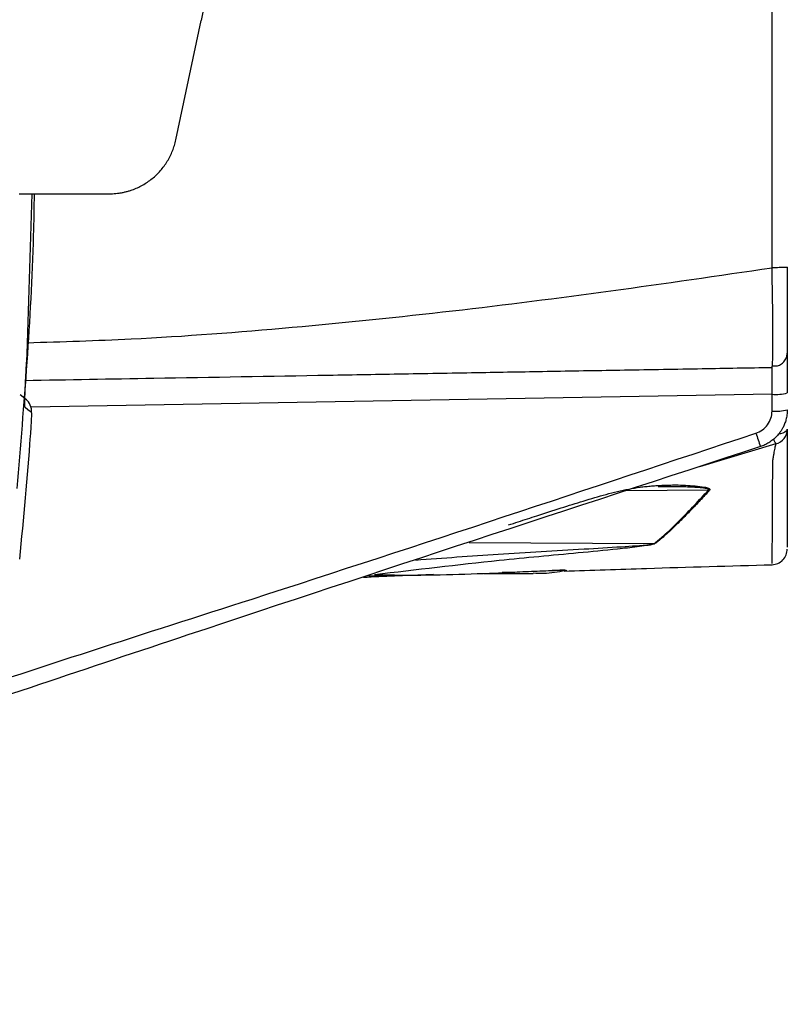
# Model space of a CAD drawing. Header units: millimetres. Extents: x 5 to 597, y 5 to 415.
# Tile 50 of 131: x 323.59 to 331.49, y 127.79 to 137.93. Entities that reach past the tile are written whole.
import ezdxf

# ---------------------------------------------------------------- set-up
doc = ezdxf.new("R2010")
doc.units = ezdxf.units.MM
doc.styles.add('SLDTEXTSTYLE0', font='ARIAL.TTF', dxfattribs={"width": 0.948})
doc.dimstyles.new('SLDDIMSTYLE1', dxfattribs={"dimtxt": 2.5, "dimasz": 2.5, "dimexe": 0, "dimexo": 0.0625, "dimtad": 1, "dimlfac": 5, "dimrnd": 1e-09, "dimzin": 12, "dimdsep": 46, "dimtxsty": 'SLDTEXTSTYLE0', "dimsah": 1, "dimcen": 0.09, "dimadec": 0, "dimazin": 3, "dimtfac": 1, "dimtofl": 0, "dimtmove": 0, "dimatfit": 3, "dimfxl": 1, "dimfrac": 2, "dimtolj": 1, "dimtzin": 12, "dimarcsym": 0})

# ---------------------------------------------------------------- blocks, each defined once
blk = doc.blocks.new('_D_8')
at = {"color": 7, "linetype": 'Continuous', "lineweight": 0}
for p, q in [((290.091, 135.809), (290.091, 117.019)), ((572.091, 135.819), (572.091, 117.019)), ((290.091, 118.019), (572.091, 118.019))]:
    blk.add_line(p, q, dxfattribs=at)
at = {"color": 7, "linetype": 'Continuous', "lineweight": 18}
for points in [[(290.091, 118.019), (292.591, 117.709), (292.591, 118.329)], [(572.091, 118.019), (569.591, 118.329), (569.591, 117.709)]]:
    blk.add_solid(points, dxfattribs=at)
at = {"color": 7, "linetype": 'Continuous', "lineweight": 18, "insert": (423.329, 121.242), "char_height": 2.5, "attachment_point": 1, "style": 'SLDTEXTSTYLE0'}
blk.add_mtext('1410', dxfattribs=at)

msp = doc.modelspace()

# ---------------------------------------------------------------- linework, layer by layer
at = {"color": 7, "linetype": 'Continuous', "lineweight": 25}
for p, q in [((331.3335, 135.3762), (331.3335, 141.261)), ((325.1999, 136.6922), (325.461, 137.9223)), ((323.5863, 136.1375), (324.5152, 136.1375)), ((323.67, 134.4903), (323.7216, 136.1375)), ((331.4907, 134.5069), (331.4793, 134.4493)), ((331.3335, 134.3469), (331.3369, 134.385)), ((323.6627, 134.0155), (323.5966, 134.0678)), ((331.3335, 133.9005), (331.3335, 134.0731)), ((331.3351, 132.3327), (331.3352, 132.3325)), ((327.1546, 132.2038), (327.4542, 132.2128)), ((328.3703, 132.2286), (328.8776, 132.2286))]:
    msp.add_line(p, q, dxfattribs=at)
at = {"color": 8, "linetype": 'Continuous', "lineweight": 25}
for p, q in [((331.3335, 134.0731), (323.7097, 133.94)), ((331.3731, 133.5619), (330.588, 133.3279)), ((330.6794, 133.0865), (329.8301, 133.0784)), ((328.2161, 132.547), (330.1196, 132.5362)), ((329.2046, 132.2596), (329.0989, 132.2594))]:
    msp.add_line(p, q, dxfattribs=at)
at = {"color": 7, "linetype": 'Continuous', "lineweight": 25, "flags": 128}
msp.add_lwpolyline([(323.7153, 133.8847), (323.6783, 133.9141), (323.6492, 133.9371)], dxfattribs=at)
at = {"color": 8, "linetype": 'Continuous', "lineweight": 25, "flags": 128}
msp.add_lwpolyline([(331.4907, 133.7154), (331.4877, 133.7035), (331.4788, 133.692), (331.4644, 133.6815), (331.445, 133.6721), (331.4213, 133.6644), (331.3946, 133.6587)], dxfattribs=at)
at = {"color": 7, "linetype": 'Continuous', "lineweight": 25}
for centre, radius, start, end in [((323.5559, 133.8966), 0.1598, 355.73742, 51.62626), ((331.372, 134.5319), 0.4604, 265.19829, 284.93835), ((331.372, 134.3592), 0.4604, 265.19829, 284.93835), ((331.3314, 133.7157), 0.1593, 285.18893, 359.90003), ((263.3907, 138.3186), 60.4955, 354.360763, 355.5684), ((334.3044, 134.6624), 3.2888, 197.5166, 200.05837), ((330.7173, 133.2417), 0.1598, 256.27235, 260.63511), ((330.1373, 132.6815), 0.1464, 263.07304, 266.68921), ((329.2112, 132.3867), 0.1273, 267.04168, 270.79908)]:
    msp.add_arc(centre, radius, start, end, dxfattribs=at)
at = {"color": 8, "linetype": 'Continuous', "lineweight": 25}
msp.add_arc((331.5084, 133.6593), 0.1667, 196.29861, 215.74605, dxfattribs=at)
at = {"color": 7, "linetype": 'Continuous', "lineweight": 25}
msp.add_open_spline([(325.5046, 138.3375), (325.5046, 138.1981), (325.4899, 138.0587), (325.461, 137.9223)], degree=3, dxfattribs=at)
for points, knots in [([(324.5152, 136.1375), (324.5266, 136.1376), (324.5494, 136.138), (324.5833, 136.1405), (324.617, 136.1446), (324.6505, 136.1503), (324.6836, 136.1577), (324.7165, 136.1668), (324.7758, 136.1862), (324.859, 136.2237), (324.9578, 136.2909), (325.0442, 136.3737), (325.1032, 136.4542), (325.1419, 136.5236), (325.1662, 136.5779), (325.1862, 136.6341), (325.1953, 136.6728), (325.1999, 136.6922)], [0, 0, 0, 0, 0.0359208, 0.0716383, 0.107237, 0.1428021, 0.1784193, 0.2141738, 0.2501496, 0.3749734, 0.5000233, 0.6248471, 0.749897, 0.8126098, 0.8748922, 0.9372029, 1, 1, 1, 1]), ([(331.4907, 135.3821), (331.4907, 135.3814), (331.4873, 135.3806), (331.472, 135.3792), (331.4601, 135.3785), (331.4295, 135.3774), (331.411, 135.3769), (331.3722, 135.3763), (331.3522, 135.3762), (331.3335, 135.3762)], [0, 0, 0, 0, 0.25, 0.25, 0.5, 0.5, 0.75, 0.75, 1, 1, 1, 1]), ([(331.4907, 135.3821), (331.4907, 135.3235), (331.4907, 135.2656), (331.4907, 135.1516), (331.4907, 135.0968), (331.4907, 134.9913), (331.4907, 134.9401), (331.4907, 134.845), (331.4907, 134.8012), (331.4907, 134.7208), (331.4907, 134.6841), (331.4907, 134.6212), (331.4907, 134.5946), (331.4907, 134.5511), (331.4907, 134.5345), (331.4907, 134.5125), (331.4907, 134.5069), (331.4907, 134.5069)], [0, 0, 0, 0, 0.125, 0.125, 0.25, 0.25, 0.375, 0.375, 0.5, 0.5, 0.625, 0.625, 0.75, 0.75, 0.875, 0.875, 1, 1, 1, 1]), ([(323.6492, 133.9371), (323.6486, 133.9376), (323.6481, 133.9391), (323.6473, 133.9444), (323.6469, 133.9482), (323.6464, 133.9575), (323.6462, 133.966), (323.6461, 133.9767), (323.6461, 133.9843), (323.6461, 133.9885), (323.6462, 134.0009), (323.6463, 134.01), (323.6467, 134.0298), (323.647, 134.0409), (323.6477, 134.0633), (323.6483, 134.0811), (323.649, 134.1003), (323.6495, 134.1134), (323.6498, 134.1204), (323.6506, 134.14), (323.6516, 134.1604), (323.6526, 134.1819), (323.6533, 134.1965), (323.6537, 134.2043), (323.6548, 134.226), (323.6559, 134.2483), (323.6573, 134.2751), (323.658, 134.2867), (323.6584, 134.2946), (323.6586, 134.2988), (323.6621, 134.3616), (323.6659, 134.4242), (323.67, 134.4903)], [0, 0, 0, 0, 0.0625, 0.0625, 0.125, 0.125, 0.1875, 0.21875, 0.21875, 0.25, 0.25, 0.3125, 0.3125, 0.375, 0.375, 0.4375, 0.46875, 0.46875, 0.5, 0.5, 0.5625, 0.59375, 0.59375, 0.625, 0.625, 0.6875, 0.71875, 0.734375, 0.734375, 0.75, 0.75, 1, 1, 1, 1]), ([(331.3375, 134.3665), (331.3516, 134.3652), (331.3802, 134.3623), (331.4223, 134.3775), (331.4586, 134.4064), (331.4729, 134.4351), (331.48, 134.4493)], [0, 0, 0, 0, 0.2453003, 0.4974134, 0.7509968, 1, 1, 1, 1]), ([(331.4907, 134.5069), (331.4907, 134.5069), (331.4907, 134.4979), (331.4907, 134.4577), (331.4907, 134.4264), (331.4907, 134.3458), (331.4907, 134.2968), (331.4907, 134.1931), (331.4907, 134.1387), (331.4907, 134.0871)], [0, 0, 0, 0, 0.25, 0.25, 0.5, 0.5, 0.75, 0.75, 1, 1, 1, 1]), ([(331.3335, 134.3469), (331.0944, 134.3428), (330.5889, 134.3339), (329.8323, 134.3207), (329.0745, 134.3075), (328.3167, 134.2943), (327.5526, 134.2809), (326.4302, 134.2613), (325.1333, 134.2387), (324.0912, 134.2205), (323.6501, 134.2128)], [0, 0, 0, 0, 0.0938318, 0.1983697, 0.2966145, 0.3906485, 0.4948546, 0.5951714, 0.828669, 1, 1, 1, 1]), ([(331.3335, 134.0731), (331.3335, 134.0808), (331.3337, 134.0961), (331.3338, 134.1187), (331.334, 134.1406), (331.3341, 134.1618), (331.3342, 134.1821), (331.3343, 134.2015), (331.3344, 134.2199), (331.3344, 134.2372), (331.3345, 134.2533), (331.3345, 134.2733), (331.3344, 134.2957), (331.3343, 134.3177), (331.3341, 134.3341), (331.3338, 134.3449), (331.3336, 134.3462), (331.3335, 134.3469)], [0, 0, 0, 0, 0.0522043, 0.1039218, 0.1551529, 0.2058977, 0.2561566, 0.3059298, 0.3552177, 0.4040206, 0.4523387, 0.5001725, 0.5962489, 0.6942676, 0.7942309, 0.896141, 1, 1, 1, 1]), ([(331.4907, 133.9144), (331.4905, 133.9052), (331.4901, 133.8872), (331.4873, 133.8608), (331.4831, 133.8356), (331.4775, 133.8118), (331.4709, 133.7895), (331.4634, 133.7689), (331.4554, 133.7499), (331.4471, 133.7327), (331.4387, 133.7171), (331.4304, 133.7032), (331.4225, 133.6909), (331.4071, 133.669), (331.382, 133.6388), (331.3441, 133.6036), (331.303, 133.5744), (331.26, 133.5508), (331.2299, 133.5398), (331.2151, 133.5344)], [0, 0, 0, 0, 0.0548728, 0.1079576, 0.1590097, 0.2078117, 0.2541746, 0.2979385, 0.3389714, 0.3771675, 0.4124446, 0.4447416, 0.4740152, 0.5002365, 0.6048633, 0.7078975, 0.8085367, 0.9060901, 1, 1, 1, 1]), ([(323.7053, 133.6442), (323.7077, 133.6753), (323.7098, 133.7059), (323.7134, 133.7633), (323.7148, 133.7897), (323.7166, 133.834), (323.717, 133.8521), (323.7169, 133.8769), (323.7163, 133.8839), (323.7153, 133.8847)], [0, 0, 0, 0, 0.25, 0.25, 0.5, 0.5, 0.75, 0.75, 1, 1, 1, 1]), ([(331.1681, 133.6725), (331.1922, 133.6804), (331.2145, 133.6918), (331.2552, 133.7215), (331.273, 133.7393), (331.3173, 133.8003), (331.3335, 133.85), (331.3335, 133.9005)], [0, 0, 0, 0, 0.25, 0.25, 0.5, 0.5, 1, 1, 1, 1]), ([(331.4907, 133.7154), (331.4907, 133.6835), (331.4907, 133.6199), (331.4907, 133.2633), (331.4907, 133.0191), (331.4907, 132.8044), (331.4907, 132.6467), (331.4907, 132.5102), (331.4907, 132.5032), (331.4907, 132.499)], [0, 0, 0, 0, 0.13567078, 0.27032922, 0.40411397, 0.53666589, 0.66853463, 0.80087903, 1, 1, 1, 1]), ([(331.2151, 133.5344), (329.2503, 132.8912), (326.2649, 131.914), (323.2871, 130.9137), (322.2692, 130.5717)], [0, 0, 0, 0, 0.6581437, 1, 1, 1, 1]), ([(331.3416, 133.3811), (331.3427, 133.3898), (331.3447, 133.4055), (331.3477, 133.4247), (331.3502, 133.439), (331.3522, 133.4497), (331.3537, 133.4577), (331.3563, 133.4725), (331.3598, 133.4946), (331.3649, 133.522), (331.3698, 133.5454), (331.372, 133.5561), (331.3731, 133.5619)], [0, 0, 0, 0, 0.0774029, 0.1394325, 0.189509, 0.2298282, 0.2617136, 0.2859019, 0.4163159, 0.5714547, 0.7687623, 1, 1, 1, 1]), ([(330.3419, 133.1404), (330.4094, 133.1386), (330.4767, 133.1358), (330.5753, 133.1271), (330.6079, 133.1236), (330.6536, 133.1148), (330.6685, 133.1113), (330.6863, 133.1034), (330.6915, 133.1002), (330.6961, 133.0925), (330.695, 133.0881), (330.6913, 133.084)], [0, 0, 0, 0, 0.5, 0.5, 0.75, 0.75, 0.875, 0.875, 0.9375, 0.9375, 1, 1, 1, 1]), ([(330.1196, 132.5362), (330.1343, 132.5479), (330.1613, 132.5693), (330.1982, 132.6006), (330.2278, 132.6266), (330.2686, 132.6634), (330.3209, 132.7125), (330.3901, 132.781), (330.46, 132.8525), (330.5331, 132.9293), (330.6056, 133.0068), (330.6551, 133.0602), (330.6794, 133.0865)], [0, 0, 0, 0, 0.083183, 0.1526348, 0.2083553, 0.2503446, 0.3827308, 0.4999843, 0.6315208, 0.7586884, 0.8815074, 1, 1, 1, 1]), ([(330.6913, 133.084), (330.6753, 133.0669), (330.6429, 133.0322), (330.5949, 132.981), (330.5462, 132.9296), (330.4971, 132.8783), (330.4475, 132.8273), (330.3938, 132.7731), (330.3319, 132.7122), (330.2534, 132.6389), (330.1844, 132.5792), (330.1401, 132.5442), (330.1288, 132.5353)], [0, 0, 0, 0, 0.0771164, 0.1566638, 0.238684, 0.3232201, 0.4103179, 0.5000258, 0.6115819, 0.7496654, 0.9363322, 1, 1, 1, 1]), ([(331.3351, 132.319), (331.3549, 132.3217), (331.3958, 132.3273), (331.4482, 132.3647), (331.4841, 132.4181), (331.4885, 132.4593), (331.4907, 132.4791)], [0, 0, 0, 0, 0.2407152, 0.500096, 0.7594272, 1, 1, 1, 1]), ([(329.1942, 132.2533), (329.4761, 132.2626), (330.178, 132.2859), (330.9023, 132.3065), (331.3356, 132.3188)], [0, 0, 0, 0, 0.40171925, 1, 1, 1, 1]), ([(327.8509, 132.2162), (327.6372, 132.2087), (327.3973, 132.2004), (327.1568, 132.1875), (327.1305, 132.1861)], [0, 0, 0, 0, 0.8908559, 1, 1, 1, 1]), ([(327.245, 132.2194), (327.3203, 132.2164), (327.534, 132.2079), (327.9637, 132.2162), (328.3216, 132.227), (328.4922, 132.2321)], [0, 0, 0, 0, 0.221645, 0.6289873, 1, 1, 1, 1]), ([(328.4922, 132.232), (328.565, 132.2364), (328.7172, 132.2454), (328.9452, 132.2548), (329.1168, 132.2616), (329.1998, 132.2619), (329.2116, 132.2614), (329.2156, 132.2609), (329.2164, 132.2602), (329.2141, 132.2597), (329.2129, 132.2594)], [0, 0, 0, 0, 0.2844494, 0.5948202, 0.9048149, 0.9519849, 0.9639591, 0.9759135, 0.9878951, 1, 1, 1, 1]), ([(328.6882, 132.239), (328.6858, 132.2392), (328.681, 132.2395), (328.6681, 132.2398), (328.6439, 132.2399), (328.6054, 132.2395), (328.5732, 132.2388), (328.5564, 132.2385)], [0, 0, 0, 0, 0.0818484, 0.1635896, 0.3248344, 0.6467263, 1, 1, 1, 1]), ([(328.8776, 132.2339), (328.9131, 132.2323), (329.0285, 132.2272), (329.1326, 132.2463), (329.2046, 132.2596)], [0, 0, 0, 0, 0.3075525, 1, 1, 1, 1])]:
    msp.add_open_spline(points, degree=3, knots=knots, dxfattribs=at)
at = {"color": 8, "linetype": 'Continuous', "lineweight": 25}
for points, knots in [([(323.7424, 136.1375), (323.7397, 135.9946), (323.7209, 134.9815), (323.6361, 133.9713), (323.5632, 133.1035)], [0, 0, 0, 0, 0.1410243, 1, 1, 1, 1]), ([(323.6736, 134.6041), (324.0294, 134.615), (324.938, 134.6431), (326.3965, 134.7563), (328.0415, 134.9252), (329.6873, 135.1346), (330.7811, 135.2951), (331.3335, 135.3762)], [0, 0, 0, 0, 0.1386327, 0.3540032, 0.5694896, 0.7825923, 1, 1, 1, 1]), ([(331.3369, 134.385), (331.3382, 134.3945), (331.3421, 134.4226), (331.3436, 134.632), (331.3415, 134.9669), (331.3361, 135.2396), (331.3335, 135.3762)], [0, 0, 0, 0, 0.1453394, 0.4299846, 0.7145159, 1, 1, 1, 1]), ([(322.5338, 130.8355), (322.5833, 130.8524), (323.7283, 131.2441), (326.6166, 132.1593), (329.4417, 133.0985), (331.1681, 133.6725)], [0, 0, 0, 0, 0.0172733, 0.3994476, 1, 1, 1, 1]), ([(331.3352, 132.3325), (331.3353, 132.33), (331.3356, 132.3212), (331.3362, 132.4228), (331.3371, 132.641), (331.3384, 132.9257), (331.3399, 133.1698), (331.3408, 133.2861), (331.3413, 133.3438), (331.3415, 133.3697), (331.3416, 133.3811)], [0, 0, 0, 0, 0.0911839, 0.3185774, 0.5441095, 0.7982273, 0.9109848, 0.9607798, 0.9827363, 1, 1, 1, 1]), ([(328.6229, 132.7279), (328.6559, 132.7386), (328.721, 132.7598), (328.8176, 132.7912), (328.9652, 132.8391), (329.157, 132.9011), (329.3955, 132.9762), (329.6272, 133.0449), (329.8208, 133.0926), (329.9568, 133.115), (330.0348, 133.1242), (330.0942, 133.1296), (330.1549, 133.1338), (330.2159, 133.1367), (330.2783, 133.1389), (330.3203, 133.1399), (330.3419, 133.1404)], [0, 0, 0, 0, 0.056805, 0.1123661, 0.1666991, 0.3119228, 0.4447825, 0.5833865, 0.7216152, 0.7909313, 0.8257143, 0.8605508, 0.8953871, 0.9302834, 0.9641312, 1, 1, 1, 1]), ([(330.6794, 133.0865), (330.6806, 133.0875), (330.6825, 133.0889), (330.6833, 133.0911), (330.6831, 133.0932), (330.6808, 133.0957), (330.6702, 133.1009), (330.6348, 133.1075), (330.5519, 133.1151), (330.3886, 133.1216), (330.2506, 133.1218), (330.1626, 133.1219)], [0, 0, 0, 0, 0.0124765, 0.0183233, 0.0241087, 0.0360692, 0.0491785, 0.1092715, 0.2417672, 0.5165324, 1, 1, 1, 1]), ([(330.1288, 132.5353), (330.1268, 132.5341), (330.1226, 132.5317), (330.1095, 132.5277), (330.084, 132.5217), (330.0282, 132.5123), (329.913, 132.4971), (329.6782, 132.4717), (329.2055, 132.4262), (328.3711, 132.3493), (327.673, 132.2655), (327.2455, 132.2143)], [0, 0, 0, 0, 0.00450147, 0.00899184, 0.01786697, 0.035464, 0.0705297, 0.14047044, 0.28022023, 0.55935567, 1, 1, 1, 1]), ([(327.6681, 132.3667), (327.9509, 132.3878), (328.528, 132.4311), (329.2339, 132.4697), (329.758, 132.5025), (329.9946, 132.5175), (330.1077, 132.5319), (330.1175, 132.5354), (330.1196, 132.5362)], [0, 0, 0, 0, 0.3444827, 0.70318644, 0.86055589, 0.98213586, 0.99601887, 1, 1, 1, 1]), ([(329.2046, 132.2596), (329.2052, 132.2597), (329.2065, 132.2598), (329.2075, 132.2601), (329.2077, 132.2603), (329.2066, 132.2606), (329.203, 132.2608), (329.1906, 132.2611), (329.1558, 132.261), (329.1135, 132.2604), (329.081, 132.2596), (329.0715, 132.2594)], [0, 0, 0, 0, 0.0210998, 0.0406916, 0.0594811, 0.0785537, 0.1201479, 0.1668592, 0.3739627, 0.8170042, 1, 1, 1, 1])]:
    msp.add_open_spline(points, degree=3, knots=knots, dxfattribs=at)

# ---------------------------------------------------------------- dimensions: what is measured, and where the dimension line sits
at = {"color": 7, "linetype": 'Continuous', "lineweight": 18}
dim = msp.add_linear_dim(base=(572.0907, 118.0195), p1=(290.0907, 136.8086), p2=(572.0907, 136.8186), dimstyle='SLDDIMSTYLE1', dxfattribs=at)
dim.commit()
dim.dimension.update_dxf_attribs({"geometry": '_D_8', "text_midpoint": (427.1486, 118.0195), "dimtype": 160})

doc.saveas('drawing.dxf')
